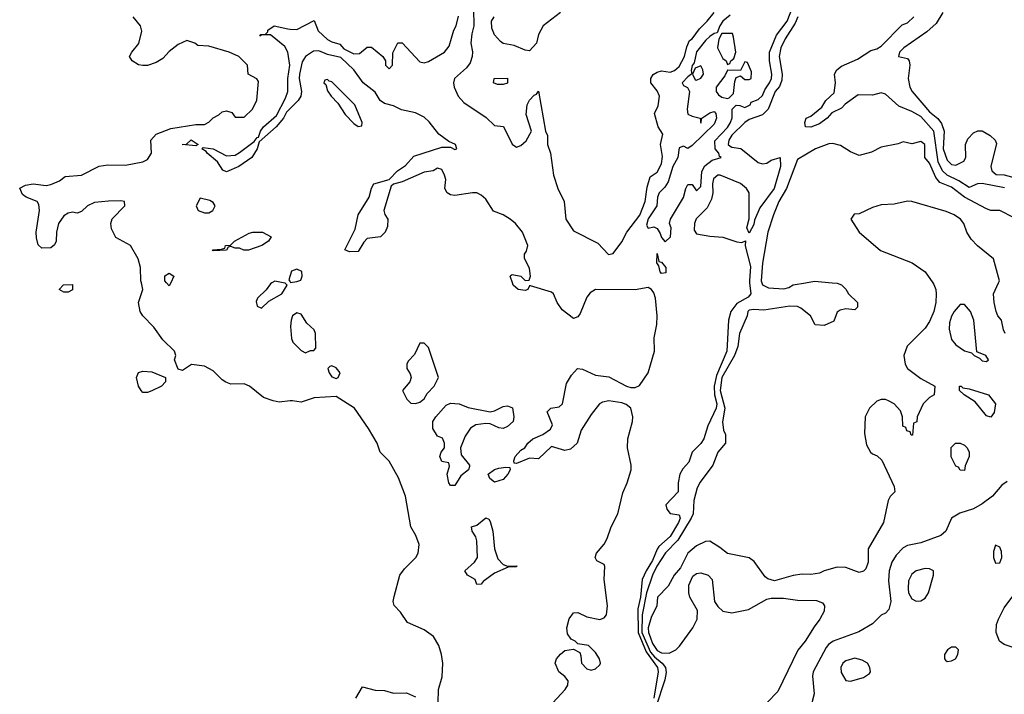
# Model space of a CAD drawing. Header units: inches. Extents: x 2380249 to 2585472, y 382747 to 546448.
# Tile 104 of 256: x 2418769 to 2423251, y 468128 to 471197. Entities that reach past the tile are written whole.
import ezdxf

# ---------------------------------------------------------------- set-up
doc = ezdxf.new("R2010")
doc.units = ezdxf.units.IN
doc.header["$MEASUREMENT"] = 0
for name, color, linetype in [('C4416', 7, 'Continuous'), ('C4417', 7, 'Continuous'), ('C4426', 7, 'Continuous'), ('C4427', 7, 'Continuous')]:
    doc.layers.add(name, color=color, linetype=linetype)

msp = doc.modelspace()

# ---------------------------------------------------------------- linework, layer by layer
at = {"layer": 'C4416', "color": 4}
for points, elevation in [([(2420000, 469462.8), (2419950, 469458), (2419923.3, 469463.3), (2419878.6, 469478.6), (2419815.3, 469530), (2419790, 469541.2), (2419730, 469539.3), (2419707.7, 469547.7), (2419690, 469559.3), (2419650, 469599.3), (2419610, 469620.9), (2419550.8, 469629.2), (2419510, 469602), (2419490, 469608), (2419474, 469650), (2419479, 469670), (2419473.2, 469690), (2419420.5, 469740.5), (2419378.9, 469798.9), (2419329.4, 469849.4), (2419317.2, 469870), (2419309.3, 469910.7), (2419329, 469970), (2419322.9, 470000)], 56), ([(2419456.8, 470000), (2419450, 469986), (2419437.7, 470000)], 52), ([(2419917.4, 470000), (2419910, 469995.3), (2419891, 469969), (2419852, 469930), (2419845.4, 469914.6), (2419850, 469894), (2419870, 469884.7), (2419903.2, 469916.8), (2419962, 469950), (2419986, 469990), (2419978, 469998), (2419968.4, 470000)], 56)]:
    msp.add_lwpolyline(points, dxfattribs=dict(at, elevation=elevation))
at = {"layer": 'C4416', "color": 4, "elevation": 56}
for points in [[(2418970, 469958), (2418948, 469970), (2418968.4, 469991.6), (2419010, 469992), (2419010, 469968), (2418990, 469958)], [(2419330, 469502), (2419322, 469510), (2419309.2, 469530), (2419301.2, 469570), (2419310, 469592), (2419330, 469598), (2419370, 469596), (2419432, 469570), (2419432, 469550), (2419414, 469530), (2419370, 469508.7), (2419350, 469502)]]:
    msp.add_lwpolyline(points, close=True, dxfattribs=at)
at = {"layer": 'C4417', "color": 4}
for points, elevation in [([(2419322.9, 470000), (2419320.9, 470010), (2419319, 470070), (2419309, 470110), (2419274, 470170), (2419206.6, 470206.6), (2419186.3, 470246.3), (2419184, 470270), (2419189.3, 470290.7), (2419248, 470350), (2419246, 470370), (2419230, 470374), (2419172.5, 470372.5), (2419110, 470365.2), (2419078, 470350), (2419050, 470324), (2419030, 470317.2), (2419010, 470321.2), (2418990, 470317.2), (2418970, 470305.2), (2418944.9, 470270), (2418936.3, 470230), (2418934.8, 470190), (2418927.3, 470172.7), (2418910, 470159), (2418870, 470158), (2418853.6, 470173.6), (2418845.1, 470205.1), (2418844.2, 470230), (2418859.5, 470330), (2418856.2, 470356.2), (2418848.7, 470370), (2418798, 470390), (2418782, 470402), (2418769, 470431), (2418796, 470444), (2418830, 470450.7), (2418890, 470442.8), (2418910, 470447.3), (2418950, 470464), (2418976.6, 470483.4), (2419050, 470490.5), (2419130, 470530.4), (2419170, 470537), (2419250, 470535.5), (2419330, 470551), (2419350, 470561), (2419369.3, 470590), (2419366.6, 470650), (2419390, 470676.3), (2419457.6, 470702.4), (2419570, 470720.7), (2419610, 470721), (2419630, 470731.3), (2419650, 470751.3), (2419676, 470764), (2419690, 470778), (2419710, 470782), (2419735.3, 470775.3), (2419750, 470754), (2419790, 470754), (2419828, 470790), (2419848.4, 470831.6), (2419856.4, 470916.4), (2419848.4, 470928.4), (2419808.9, 470948.9), (2419806, 470990), (2419766, 471030), (2419722, 471050), (2419630, 471076.2), (2419580.2, 471080.2), (2419566, 471090), (2419530, 471102), (2419490, 471084), (2419450, 471053.2), (2419419.9, 471020.1), (2419390, 471002.7), (2419350, 470989.3), (2419330, 470989.3), (2419310, 470992.7), (2419281.2, 471010), (2419268.7, 471030), (2419279, 471050), (2419311.6, 471088.4), (2419325.2, 471145.2), (2419319, 471170), (2419285.2, 471210)], 56), ([(2420000, 470793.8), (2419983.1, 470776.9), (2419970, 470749.3), (2419936.3, 470710), (2419858.8, 470641.2), (2419850, 470609.2), (2419825.5, 470570), (2419766, 470530), (2419710, 470505.2), (2419692.9, 470512.9), (2419669.2, 470550), (2419622, 470590), (2419618, 470598), (2419598, 470610), (2419604, 470616), (2419650, 470610.5), (2419710, 470578), (2419750, 470581.6), (2419770, 470592.7), (2419837, 470643), (2419850, 470661), (2419856.5, 470663.5), (2419865.1, 470690), (2419879.5, 470710), (2419938, 470762), (2419979.3, 470840.7), (2419989.6, 470870), (2419989.7, 470930), (2419998.4, 470990), (2419989.6, 471050), (2419975.2, 471075.2), (2419910, 471129.2), (2419871.6, 471128.4), (2419862, 471122), (2419866, 471130), (2419888.4, 471131.6), (2419898, 471142), (2419898, 471150), (2419928, 471170), (2419990, 471155.5), (2420000, 471155)], 52), ([(2419437.7, 470000), (2419429, 470010), (2419430, 470031.3), (2419450, 470044.7), (2419471.3, 470030), (2419456.8, 470000)], 52), ([(2419968.4, 470000), (2419930, 470008), (2419917.4, 470000)], 56), ([(2420000, 470033.1), (2419994, 470014), (2420000, 470005)], 56)]:
    msp.add_lwpolyline(points, dxfattribs=dict(at, elevation=elevation))
for points, elevation in [([(2419570, 470624), (2419509, 470630), (2419528.4, 470631.6), (2419550, 470650.4), (2419582, 470630)], 52), ([(2419590, 470386), (2419572, 470350), (2419582, 470330), (2419610, 470318), (2419630, 470318), (2419648, 470330), (2419658, 470350), (2419650, 470366), (2419634.6, 470374.6)], 56), ([(2419788.9, 470148.9), (2419770, 470158), (2419750, 470158), (2419730, 470166), (2419718, 470162), (2419710, 470148.7), (2419650, 470146), (2419646, 470150), (2419687.3, 470152.7), (2419702, 470158), (2419706, 470170), (2419728, 470172), (2419746, 470190), (2419813.6, 470226.4), (2419830, 470231), (2419874, 470230), (2419914, 470210), (2419902, 470190), (2419870.5, 470169.5), (2419810, 470149)], 52)]:
    msp.add_lwpolyline(points, close=True, dxfattribs=dict(at, elevation=elevation))
at = {"layer": 'C4426', "color": 4}
for points, elevation in [([(2421177, 468070), (2421252, 468150), (2421263.7, 468170), (2421266, 468190), (2421250, 468209.2), (2421222.7, 468230), (2421206, 468270), (2421212.7, 468290), (2421230, 468310.8), (2421250, 468326.8), (2421290, 468334), (2421318, 468318), (2421323.6, 468303.6), (2421326, 468270), (2421350, 468244.7), (2421370, 468238), (2421390, 468244.7), (2421410, 468262), (2421413.2, 468270), (2421408.7, 468290), (2421390, 468318), (2421358, 468350), (2421310, 468358), (2421298, 468370), (2421279, 468379), (2421263.2, 468403.2), (2421259.3, 468430), (2421270, 468471.3), (2421290, 468498.8), (2421310, 468500.7), (2421350, 468480.5), (2421410, 468468.7), (2421430, 468475.5), (2421440.5, 468490), (2421445.1, 468530), (2421429.6, 468650), (2421433, 468710), (2421430, 468719), (2421395.3, 468735.3), (2421389, 468750), (2421394, 468770), (2421429.3, 468810.7), (2421443.2, 468836.8), (2421460.5, 468890), (2421491.5, 468948.5), (2421514.6, 469045.4), (2421534.8, 469090), (2421552.3, 469150), (2421552.4, 469170), (2421535.8, 469250), (2421537.6, 469290), (2421558, 469370), (2421559.3, 469390), (2421550, 469429.4), (2421530, 469447.3), (2421510, 469454.5), (2421450, 469463.6), (2421422.3, 469457.7), (2421407.7, 469450), (2421370, 469401.2), (2421324.9, 469330), (2421306, 469270), (2421276.8, 469243.2), (2421250, 469237.2), (2421190, 469256), (2421130, 469199), (2421090, 469202), (2421030, 469178), (2421020.4, 469180.4), (2421018, 469190), (2421024, 469210), (2421050, 469238.8), (2421068.7, 469250), (2421082, 469270), (2421104, 469290), (2421150, 469310.7), (2421185.6, 469334.4), (2421193.6, 469353.6), (2421170, 469414), (2421186, 469430), (2421224.7, 469435.3), (2421239, 469450), (2421257.5, 469542.5), (2421280.2, 469579.8), (2421308, 469610), (2421330, 469606.8), (2421390, 469580.5), (2421450, 469572.7), (2421530.8, 469530), (2421550, 469523.6), (2421570, 469523.6), (2421590, 469533.7), (2421629.8, 469590), (2421658.5, 469690), (2421657.3, 469750), (2421669.7, 469810), (2421671, 469850), (2421663.5, 469930), (2421655.4, 469955.4), (2421644.5, 469970), (2421630, 469979.7), (2421570, 469968.2), (2421390, 469969.2), (2421364.9, 469955.1), (2421350, 469935.3), (2421319.8, 469860.2), (2421310, 469846), (2421290, 469838), (2421238, 469878), (2421216, 469910), (2421199, 469950), (2421190, 469957.2), (2421094, 469986), (2421090, 469986), (2421082, 469970), (2421070, 469965.2), (2421038, 469970), (2421015.3, 469990), (2421012, 470000)], 52), ([(2422091.4, 470000), (2422097.6, 469950), (2422085.1, 469934.9), (2422033.2, 469906.8), (2422005.7, 469870), (2421995.2, 469830), (2421988, 469690), (2421941.4, 469578.6), (2421930.8, 469530), (2421931.4, 469491.4), (2421941.8, 469450), (2421939.7, 469430), (2421901.3, 469350), (2421883.1, 469290), (2421870, 469269.4), (2421830.6, 469230), (2421815.1, 469184.9), (2421786.7, 469153.3), (2421774.4, 469130), (2421765.5, 469090), (2421766.8, 469050), (2421710.8, 468990), (2421714, 468970), (2421730, 468950.8), (2421770, 468944.7), (2421774.9, 468930), (2421768.2, 468910), (2421730, 468846.3), (2421678.9, 468801.1), (2421671, 468789), (2421650, 468736.2), (2421620.8, 468690), (2421602.7, 468650), (2421594.8, 468570), (2421582.6, 468517.4), (2421584.1, 468410), (2421620.7, 468320.7), (2421672.1, 468250), (2421675, 468230), (2421655.3, 468110)], 52), ([(2422467.3, 470000), (2422490, 469998), (2422510, 469991.3), (2422530, 469972), (2422542, 469950), (2422582, 469910), (2422582, 469890), (2422570, 469878), (2422530, 469882), (2422503.6, 469876.4), (2422490, 469866), (2422474.4, 469825.6), (2422430, 469806), (2422390, 469808.7), (2422368.7, 469850), (2422325.1, 469885.1), (2422310, 469892.3), (2422274.5, 469894.5), (2422155.8, 469875.8), (2422110, 469879.6), (2422090, 469876.2), (2422083, 469870), (2422080.7, 469850), (2422046, 469770), (2422037.1, 469710), (2422022.7, 469670), (2421965.5, 469570), (2421957.7, 469510), (2421978, 469430), (2421967.3, 469367.3), (2421972, 469330), (2421982, 469310), (2421982, 469270), (2421946, 469230), (2421924.4, 469170), (2421866.5, 469093.5), (2421852.7, 469067.3), (2421836.9, 469010), (2421834, 468950), (2421825.4, 468930), (2421764.2, 468830), (2421708.2, 468771.8), (2421669.6, 468710.4), (2421649.3, 468670), (2421621.9, 468590), (2421602.8, 468490), (2421601.2, 468410), (2421640.6, 468320.6), (2421658.7, 468298.7), (2421694, 468270), (2421708.4, 468250), (2421712, 468228), (2421706.2, 468193.8), (2421664.4, 468070)], 56), ([(2422924.7, 470000), (2422930, 469992), (2422938.8, 469970), (2422940.7, 469950), (2422939.3, 469910), (2422930.5, 469870.5), (2422910, 469824), (2422890, 469793.2), (2422808.6, 469711.4), (2422794, 469670), (2422799.1, 469630), (2422810.5, 469610.5), (2422870, 469564.7), (2422934, 469530), (2422932, 469490), (2422910, 469478), (2422882, 469450), (2422854, 469390), (2422852.7, 469367.3), (2422838, 469362), (2422832.7, 469307.3), (2422827.3, 469307.3), (2422822, 469322), (2422807.3, 469327.3), (2422802, 469342), (2422788.4, 469348.4), (2422788, 469390), (2422778, 469418), (2422749.5, 469449.5), (2422724.1, 469464.1), (2422710, 469469.3), (2422690, 469469.3), (2422670, 469461.2), (2422637.3, 469430), (2422617.3, 469390), (2422614.4, 469314.4), (2422623.5, 469263.5), (2422642, 469230), (2422650, 469222), (2422672.7, 469212.7), (2422692.7, 469192.7), (2422750, 469074), (2422752, 469050), (2422731.6, 469028.4), (2422722, 469010), (2422701, 468910), (2422630.8, 468790), (2422630.6, 468730), (2422620.7, 468699.3), (2422610, 468688.7), (2422590, 468682), (2422530, 468705.2), (2422490, 468706), (2422430.5, 468689.5), (2422410, 468679.3), (2422370, 468672.7), (2422330, 468675.1), (2422290, 468669.4), (2422204.7, 468644.7), (2422173.6, 468653.6), (2422162, 468662), (2422112.5, 468732.5), (2422090, 468748.7), (2421990, 468769), (2421956.6, 468796.6), (2421910, 468825.2), (2421890, 468823.7), (2421850, 468804.2), (2421810.4, 468770), (2421776.2, 468703.8), (2421748.2, 468670), (2421720.6, 468619.4), (2421672.2, 468570), (2421668.4, 468530), (2421642.8, 468477.2), (2421629.7, 468430), (2421630.7, 468410), (2421638, 468390), (2421650, 468359.7), (2421670, 468327.7), (2421690, 468316.2), (2421724.9, 468315.1), (2421755.1, 468330), (2421772.9, 468347.1), (2421833.2, 468430), (2421853.2, 468470), (2421854, 468510), (2421819, 468570), (2421814, 468590), (2421814.6, 468625.4), (2421833.6, 468666.4), (2421850, 468678), (2421870, 468681), (2421902, 468670), (2421921, 468650), (2421931.3, 468550), (2421947.1, 468527.1), (2421970, 468506), (2422010, 468498.8), (2422085.6, 468514.4), (2422170, 468561), (2422190, 468566), (2422245.4, 468565.4), (2422310, 468556), (2422395.3, 468555.3), (2422423.6, 468543.6), (2422432, 468530), (2422430, 468506), (2422411.3, 468470), (2422384.5, 468435.5), (2422344.7, 468370), (2422310.7, 468329.3), (2422219.8, 468140.2), (2422170.5, 468089.5)], 64), ([(2422147.1, 470000), (2422150, 469991.3), (2422177.5, 469977.5), (2422247, 469973), (2422270, 469978.8), (2422290, 469990.7), (2422345.2, 470000)], 56), ([(2423255.3, 469770), (2423246.3, 469786.3), (2423237.2, 469830), (2423221.2, 469850), (2423213.2, 469870), (2423205.2, 469910), (2423202, 469950), (2423224.2, 470000)], 64), ([(2420674, 468090), (2420675.1, 468150), (2420691.8, 468208.2), (2420695.1, 468270), (2420689.6, 468310), (2420677.4, 468350), (2420651.8, 468391.8), (2420610, 468421.3), (2420534.2, 468454.2), (2420501.6, 468501.6), (2420472.9, 468532.9), (2420469.2, 468550), (2420473.2, 468573.2), (2420499.5, 468670), (2420520.4, 468699.6), (2420572, 468750), (2420582, 468770), (2420587, 468810), (2420572.3, 468850), (2420549.4, 468890), (2420525.6, 469030), (2420492.5, 469112.5), (2420450, 469189.3), (2420409.6, 469229.6), (2420396.2, 469270), (2420357.2, 469337.2), (2420292.3, 469430), (2420210, 469482.7), (2420110, 469477.2), (2420050, 469458), (2420010, 469463.7), (2420000, 469462.8)], 56), ([(2423263.5, 469096.5), (2423239.8, 469080.2), (2423197.3, 469030), (2423150, 468994), (2423110, 468972), (2423048, 468952), (2423010.9, 468929.1), (2422984.7, 468870), (2422962, 468850), (2422870, 468817.2), (2422810, 468805.2), (2422790, 468794), (2422758.8, 468761.2), (2422738, 468730), (2422726, 468690), (2422724.1, 468644.1), (2422734.8, 468550), (2422725.4, 468514.6), (2422710, 468498), (2422690, 468488), (2422650.7, 468449.3), (2422587.9, 468412.1), (2422471, 468370), (2422450, 468355.1), (2422439.2, 468340.8), (2422380.5, 468230), (2422378, 468210), (2422384.9, 468130), (2422374, 468090)], 68), ([(2423332.7, 468327.3), (2423250, 468355.3), (2423229.4, 468369.4), (2423214, 468410), (2423214.6, 468445.4), (2423224, 468470), (2423250, 468522), (2423290, 468574)], 68), ([(2420299.3, 468110), (2420330, 468162), (2420387.1, 468147.1), (2420430, 468144.9), (2420470, 468133.4), (2420530, 468134.8), (2420570, 468117.3)], 56)]:
    msp.add_lwpolyline(points, dxfattribs=dict(at, elevation=elevation))
for points, elevation in [([(2420030, 469864), (2420011.3, 469850), (2420004.9, 469830), (2420002, 469802), (2420006.4, 469746.4), (2420012, 469730), (2420050, 469692), (2420070, 469682), (2420092, 469692), (2420108, 469692), (2420116.4, 469703.6), (2420115.3, 469770), (2420110, 469786), (2420076.4, 469816.4), (2420050, 469858)], 56), ([(2423070, 469902), (2423050, 469902), (2423022.8, 469870), (2423010, 469848), (2423001.1, 469818.9), (2422999.1, 469790), (2423010, 469742), (2423030, 469718), (2423070, 469691.3), (2423102, 469682), (2423114, 469670), (2423138, 469658), (2423150, 469644.7), (2423170, 469642), (2423178, 469650), (2423166, 469670), (2423126, 469686), (2423112, 469830), (2423097.2, 469870)], 68), ([(2420610, 469726), (2420590, 469726), (2420565.4, 469674.6), (2420536.9, 469643.1), (2420531.3, 469630), (2420531.3, 469610), (2420546.4, 469586.4), (2420550.9, 469569.1), (2420544.7, 469550), (2420512, 469510), (2420531.1, 469471.1), (2420550, 469452), (2420570, 469451.3), (2420590, 469458), (2420610, 469472), (2420623.2, 469496.8), (2420655.3, 469530), (2420675.3, 469570), (2420630, 469706)], 56), ([(2420190, 469622), (2420181, 469619), (2420172, 469610), (2420178, 469590), (2420190, 469572), (2420210, 469564.7), (2420218, 469570), (2420228, 469590), (2420210, 469614)], 56), ([(2423190, 469388.7), (2423170, 469395.3), (2423118.6, 469458.6), (2423068, 469490), (2423046, 469510), (2423046, 469530), (2423054, 469530), (2423062, 469522), (2423090, 469518), (2423178, 469490), (2423211, 469450), (2423204.7, 469410)], 64), ([(2420910, 469413.4), (2420930, 469417.3), (2420970, 469437.3), (2420990, 469441), (2421012, 469432), (2421018.8, 469390), (2421014.8, 469370), (2420990, 469346), (2420970, 469338), (2420950, 469340.7), (2420910, 469358), (2420890, 469360.7), (2420845.2, 469354.8), (2420820.7, 469339.3), (2420796.8, 469303.2), (2420774.8, 469250), (2420778, 469218), (2420816, 469170), (2420816, 469164), (2420812, 469150), (2420777.3, 469122.7), (2420750, 469078), (2420730, 469078), (2420722, 469090), (2420715.3, 469130), (2420726, 469166), (2420722, 469182), (2420690, 469188), (2420682, 469210), (2420688, 469230), (2420702, 469250), (2420702, 469270), (2420693.2, 469293.2), (2420670, 469302), (2420650, 469338), (2420649.6, 469370), (2420663.7, 469390), (2420710, 469444), (2420730, 469452.4), (2420770, 469450.4), (2420810, 469433.4)], 52), ([(2423070, 469146), (2423050, 469148), (2423042, 469162), (2423030, 469166), (2423008.9, 469208.9), (2423008.4, 469251.6), (2423028.9, 469271.1), (2423050, 469271.3), (2423070, 469262), (2423082, 469250), (2423091.3, 469230), (2423091.3, 469210), (2423072.7, 469167.3)], 64), ([(2420930, 469094), (2420908.7, 469110), (2420902, 469130), (2420929.6, 469150.4), (2420950, 469157.3), (2420982, 469162), (2420999.6, 469159.6), (2421002, 469150), (2420991.3, 469130), (2420970, 469105.2)], 52), ([(2420990, 468711.3), (2421032.7, 468712.7), (2421028.4, 468708.4), (2420992.7, 468707.3), (2420930, 468679), (2420878.8, 468641.2), (2420870, 468629), (2420850, 468628), (2420842, 468650), (2420808, 468670), (2420795.3, 468690), (2420839, 468730), (2420853.2, 468750), (2420850, 468826), (2420845.2, 468845.2), (2420828.7, 468870), (2420826, 468890), (2420850, 468898), (2420890, 468931.3), (2420904.7, 468924.7), (2420910, 468914), (2420922, 468870), (2420930.4, 468790), (2420945.2, 468745.2), (2420970, 468718)], 52), ([(2423210, 468806), (2423202, 468778), (2423201, 468750), (2423210, 468724.7), (2423230, 468726), (2423239, 468750), (2423237.2, 468777.2), (2423230, 468798)], 72), ([(2422890, 468701.2), (2422850, 468689.2), (2422830, 468674), (2422814.9, 468645.1), (2422812.4, 468610), (2422814.4, 468590), (2422830, 468562.4), (2422850, 468552.2), (2422870, 468554), (2422890, 468566), (2422905.1, 468590), (2422929, 468670), (2422928, 468690), (2422910, 468699)], 72), ([(2423030, 468342), (2423010, 468342), (2422992, 468330), (2422978, 468310), (2422978, 468290), (2422983.5, 468283.5), (2422990, 468278), (2423010, 468281), (2423028, 468290), (2423039, 468310), (2423042, 468330)], 72), ([(2422570, 468292.3), (2422530, 468281.2), (2422516, 468270), (2422507.3, 468250), (2422507.5, 468227.5), (2422530, 468191.3), (2422550, 468187.3), (2422610, 468204), (2422636.5, 468223.5), (2422642, 468230), (2422639, 468250), (2422628.7, 468270), (2422604.1, 468284.1)], 72)]:
    msp.add_lwpolyline(points, close=True, dxfattribs=dict(at, elevation=elevation))
at = {"layer": 'C4427', "color": 4}
for points, elevation in [([(2422002.7, 471217.3), (2421969.6, 471190), (2421956, 471170), (2421943.1, 471136.9), (2421930, 471134), (2421910, 471120.7), (2421890, 471102), (2421850, 471050.5), (2421838.6, 471001.4), (2421829.5, 470989.5), (2421825.6, 470965.6), (2421828.9, 470951.1), (2421810, 470938), (2421784, 470910), (2421790, 470898), (2421808.9, 470888.9), (2421818, 470870), (2421806.6, 470790), (2421810, 470768), (2421830, 470758), (2421866, 470750), (2421870, 470726), (2421874, 470750), (2421910, 470774), (2421930, 470779), (2421937.2, 470770), (2421941.2, 470750), (2421930, 470722), (2421830, 470624.7), (2421810, 470611.3), (2421790, 470622), (2421770, 470614), (2421764.5, 470570), (2421741.3, 470530), (2421720.9, 470459.1), (2421704.8, 470435.2), (2421679.5, 470410), (2421672.3, 470390), (2421669.5, 470350), (2421630, 470290.7), (2421622, 470262), (2421628.9, 470248.9), (2421655.3, 470255.3), (2421670, 470248), (2421684.7, 470224.7), (2421690, 470206), (2421707.3, 470187.3), (2421731, 470210), (2421734.8, 470250), (2421726, 470270), (2421731, 470290), (2421791, 470389), (2421801, 470430), (2421810, 470448), (2421830, 470448), (2421850, 470418), (2421870, 470438), (2421873.2, 470506.8), (2421888, 470532), (2421921.6, 470558.4), (2421962, 470570), (2421954.4, 470574.4), (2421950.6, 470590), (2421934, 470610), (2421933.2, 470646.8), (2421990, 470707.3), (2422004, 470730), (2422011.6, 470751.6), (2422012, 470790), (2422030, 470808), (2422047.3, 470807.3), (2422070, 470798), (2422094, 470810), (2422098, 470822), (2422130, 470834), (2422150, 470853.2), (2422161.1, 470878.9), (2422182.4, 470910), (2422191.5, 470930), (2422192.7, 470950), (2422181.3, 471010), (2422182, 471050), (2422213.5, 471126.5), (2422262, 471190), (2422286.9, 471253.1)], 48), ([(2420000, 471155), (2420030, 471153.4), (2420110, 471194), (2420126.9, 471146.9), (2420170, 471106.8), (2420190, 471096), (2420226, 471086), (2420244.5, 471064.5), (2420290, 471042), (2420316, 471044), (2420350, 471072), (2420370, 471072), (2420422, 471030), (2420434, 471010), (2420434, 470990), (2420450, 470974), (2420466, 470990), (2420467.3, 471047.3), (2420490, 471092), (2420510, 471092), (2420590, 471006), (2420610, 471001), (2420630, 471006.8), (2420702, 471050), (2420723.2, 471076.8), (2420745.2, 471150), (2420756, 471170), (2420766, 471214)], 52), ([(2420834.4, 471245.6), (2420836.3, 471170), (2420826.4, 471133.6), (2420823, 471090), (2420830.5, 471050.5), (2420828.2, 471030), (2420818.8, 471001.2), (2420802, 470978), (2420747.7, 470930), (2420744, 470910), (2420747.3, 470890), (2420765.5, 470850), (2420790, 470820.7), (2420892, 470752), (2420930, 470716), (2420971.1, 470711.1), (2421010, 470631.3), (2421030, 470618), (2421050, 470624.7), (2421073.8, 470646.2), (2421099, 470690), (2421074.6, 470765.4), (2421079, 470810), (2421089.4, 470830.6), (2421110, 470854), (2421122, 470858), (2421130, 470872), (2421162.8, 470690), (2421170.7, 470670), (2421171, 470630), (2421184.7, 470590), (2421198.8, 470490), (2421218.8, 470430), (2421247.7, 470370), (2421255.5, 470290), (2421290, 470236.3), (2421400.3, 470180.3), (2421449.2, 470129.2), (2421470, 470133.4), (2421510, 470186), (2421532.9, 470230), (2421591.7, 470308.3), (2421616, 470370), (2421624.4, 470435.6), (2421638, 470482), (2421670, 470504), (2421690, 470542), (2421694.5, 470574.5), (2421685.2, 470630), (2421696.5, 470676.5), (2421675.3, 470710), (2421659, 470770), (2421674.8, 470805.2), (2421680.9, 470850), (2421670, 470873.2), (2421641.2, 470910), (2421641.2, 470930), (2421652.3, 470947.7), (2421670, 470958.8), (2421690, 470964), (2421730, 470959.1), (2421750, 470966), (2421770, 470983.8), (2421795.1, 471030), (2421805.8, 471074.2), (2421818, 471102), (2421830, 471110.8), (2421863.5, 471156.5), (2421898.4, 471190), (2421929.3, 471230)], 52), ([(2421230.5, 471229.5), (2421151, 471170), (2421130.8, 471130), (2421121, 471090), (2421090, 471055.3), (2421070, 471059), (2421020.2, 471080.2), (2420969.2, 471089.2), (2420958, 471098), (2420930, 471128), (2420918.6, 471158.6), (2420917.2, 471190), (2420929, 471210)], 52), ([(2422311.6, 471210), (2422299, 471181), (2422252.7, 471110), (2422234, 471070), (2422225.2, 471030), (2422239.6, 470950), (2422238.5, 470921.5), (2422227.3, 470892.7), (2422207.7, 470870), (2422176.5, 470790), (2422150, 470763.9), (2422090, 470743.1), (2422070.3, 470730), (2422010, 470672.3), (2421996.9, 470650), (2421994.4, 470630), (2422002.7, 470622.7), (2422010, 470618), (2422051.7, 470611.7), (2422130, 470548.2), (2422150, 470542), (2422170, 470544), (2422190, 470558.8), (2422230.7, 470570), (2422232.2, 470530), (2422203.7, 470430), (2422138, 470342), (2422114, 470286), (2422110, 470266), (2422090, 470226), (2422078, 470250), (2422088.9, 470291.1), (2422089, 470410), (2422077.2, 470430), (2422050, 470452), (2421958, 470490), (2421946.8, 470490), (2421926.6, 470473.4), (2421922.7, 470450), (2421924.6, 470410), (2421918.5, 470381.5), (2421898.5, 470341.5), (2421848.2, 470291.8), (2421841.1, 470270), (2421839.3, 470239.3), (2421850, 470223), (2421910, 470212.2), (2421970, 470208.7), (2422033.6, 470186.4), (2422056.4, 470183.6), (2422072, 470192), (2422071.6, 470168.4), (2422094.8, 470074.8), (2422090.2, 470010), (2422091.4, 470000)], 52), ([(2423251.8, 470431.8), (2423150, 470452.8), (2423129.2, 470450.8), (2423090, 470433.3), (2423043.6, 470463.6), (2422989.9, 470489.9), (2422969.9, 470509.9), (2422949.8, 470550), (2422929.6, 470690), (2422870, 470756.3), (2422830, 470779.5), (2422770, 470803.7), (2422710, 470859), (2422690, 470864), (2422650, 470854), (2422584.9, 470855.1), (2422526.8, 470813.2), (2422510, 470795.3), (2422466, 470774), (2422444.7, 470750), (2422410, 470724), (2422370, 470708.7), (2422346, 470710), (2422342, 470730), (2422348.7, 470750), (2422370, 470758), (2422420.4, 470799.6), (2422438, 470830), (2422476, 470864), (2422482, 470910), (2422478, 470950), (2422488.7, 470970), (2422510, 470986), (2422582.5, 471017.5), (2422642.5, 471057.5), (2422670, 471064.9), (2422690, 471077.3), (2422786, 471174), (2422810, 471182.8), (2422839, 471210)], 52), ([(2422971.6, 471230), (2422940.1, 471179.9), (2422897.5, 471142.5), (2422794, 471070), (2422774, 471050), (2422769.3, 471029.3), (2422810, 471021.2), (2422818, 471010), (2422820.5, 470990), (2422812.6, 470930), (2422821.1, 470890), (2422831.3, 470870), (2422910, 470777.6), (2422947.7, 470747.7), (2422965.3, 470725.3), (2422976.3, 470690), (2422972.8, 470610), (2422990, 470559), (2423010, 470539), (2423030, 470535.3), (2423066.4, 470553.6), (2423076, 470570), (2423074.4, 470630), (2423084.2, 470655.8), (2423110, 470682.4), (2423130, 470691.8), (2423150, 470691.6), (2423186.6, 470670), (2423209.2, 470650), (2423214.6, 470634.6), (2423188.7, 470530), (2423194, 470510), (2423212.9, 470492.9), (2423250, 470492), (2423310, 470474.5)], 48), ([(2421012, 470000), (2421002, 470030), (2421005.6, 470034.4), (2421010, 470038), (2421050, 470031), (2421070, 470011.3), (2421088, 470012), (2421094, 470030), (2421090, 470066), (2421067.3, 470112.7), (2421066, 470130), (2421076.4, 470143.6), (2421082, 470170), (2421057.2, 470230), (2421025.2, 470270), (2421001.2, 470290), (2420970, 470309.4), (2420926.3, 470326.3), (2420890, 470381.2), (2420870, 470399.3), (2420850, 470409.3), (2420830, 470409.3), (2420750, 470397.2), (2420730, 470401.2), (2420715.3, 470410), (2420704, 470430), (2420708.7, 470470), (2420702, 470490), (2420690, 470515.3), (2420670, 470522), (2420651, 470509), (2420610, 470503.7), (2420510, 470459.5), (2420470, 470449), (2420460.5, 470439.5), (2420426.8, 470330), (2420430.9, 470310.9), (2420444.7, 470290), (2420443.6, 470256.4), (2420432, 470230), (2420410.6, 470209.4), (2420350, 470202), (2420334.8, 470185.2), (2420310, 470142), (2420270, 470141.2), (2420249, 470150), (2420296.2, 470243.8), (2420309.3, 470310), (2420359.5, 470390), (2420369.6, 470430.4), (2420381.2, 470450), (2420450, 470470.7), (2420489.4, 470510), (2420525.8, 470534.2), (2420563.3, 470576.7), (2420690, 470617.3), (2420730, 470618), (2420750, 470606.8), (2420758, 470610), (2420753.2, 470630), (2420722.7, 470642.7), (2420676.4, 470676.4), (2420632.7, 470732.7), (2420610, 470753.6), (2420570, 470773.6), (2420507.5, 470787.5), (2420470, 470805.2), (2420430, 470816), (2420410, 470829.3), (2420387.7, 470867.7), (2420332, 470910), (2420289.7, 470969.7), (2420230, 471026), (2420170, 471039.5), (2420130, 471055.6), (2420106, 471054), (2420070.5, 471030), (2420054.4, 471005.6), (2420042.4, 470950), (2420041.3, 470930), (2420052.2, 470870), (2420048, 470850), (2420036.3, 470830), (2420000, 470793.8)], 52), ([(2423295.5, 470295.5), (2423230, 470329.2), (2423190, 470329.2), (2423170, 470337.2), (2423069.9, 470389.9), (2423010, 470436), (2422957.4, 470457.4), (2422938.9, 470478.9), (2422910, 470545.2), (2422888.7, 470570), (2422889.2, 470630), (2422870, 470643.7), (2422830, 470633.2), (2422790, 470641.2), (2422767.5, 470632.5), (2422690, 470618), (2422645.8, 470594.2), (2422590, 470579.3), (2422550, 470596), (2422504.8, 470624.8), (2422470, 470634.5), (2422452.1, 470632.1), (2422391, 470610), (2422310, 470560.9), (2422259.6, 470430), (2422224.9, 470370), (2422200.3, 470310), (2422174.6, 470230), (2422150.4, 470090), (2422143.8, 470010), (2422147.1, 470000)], 56), ([(2423224.2, 470000), (2423228.7, 470010), (2423201.2, 470110), (2423128.4, 470168.4), (2423099.2, 470199.2), (2423079.7, 470230), (2423066, 470270), (2423051.6, 470290), (2423022.7, 470310), (2422985.3, 470325.3), (2422830, 470369.5), (2422810, 470371.6), (2422750, 470357.6), (2422690, 470354.5), (2422650, 470342.7), (2422590, 470314), (2422567.1, 470312.9), (2422552, 470290), (2422590.8, 470230), (2422687.3, 470147.3), (2422830.7, 470090.7), (2422890.8, 470050.8), (2422924.7, 470000)], 64), ([(2420000, 470005), (2420002, 470002), (2420030, 470006), (2420048.4, 470011.6), (2420055.3, 470030), (2420052.5, 470052.5), (2420030, 470062), (2420006.4, 470053.6), (2420000, 470033.1)], 56), ([(2422345.2, 470000), (2422387.1, 470007.1), (2422467.3, 470000)], 56)]:
    msp.add_lwpolyline(points, dxfattribs=dict(at, elevation=elevation))
for points, elevation in [([(2422010, 471135.3), (2421964.7, 471135.3), (2421950.9, 471109.1), (2421944.9, 471070), (2421970, 471021), (2421984.7, 471010), (2421990, 470994), (2422002, 470998), (2422006, 471010), (2422019, 471021), (2422028.7, 471050), (2422018, 471118), (2422014, 471134)], 48), ([(2421870, 470988), (2421843.6, 470976.4), (2421832, 470950), (2421843.6, 470923.6), (2421850, 470922), (2421870, 470932), (2421882, 470950), (2421879, 470970)], 48), ([(2422070, 471006), (2422050, 470966), (2421990, 470968), (2421978, 470942), (2421938.8, 470890), (2421938.8, 470870), (2421950, 470856), (2421964.9, 470844.9), (2421990, 470838.8), (2421998.6, 470841.4), (2422018.6, 470861.4), (2422024, 470916), (2422030, 470934), (2422050, 470942), (2422070, 470926), (2422090, 470924.7), (2422098, 470930), (2422100.4, 470960.4), (2422082, 471002)], 48), ([(2420170, 470926), (2420158, 470922), (2420154, 470910), (2420162, 470902), (2420170, 470874), (2420186, 470850), (2420217.3, 470817.3), (2420250, 470766), (2420290, 470724.7), (2420310, 470712), (2420326, 470714), (2420328, 470730), (2420294, 470810), (2420190, 470915.3), (2420178, 470918)], 56), ([(2420970, 470902), (2420943.1, 470903.1), (2420926, 470910), (2420928, 470930), (2420990, 470930.8), (2420990, 470908.7)], 52), ([(2421690, 470042), (2421684, 470050), (2421678, 470078), (2421668.4, 470091.6), (2421670, 470134), (2421678, 470098), (2421690, 470094), (2421710.7, 470070.7), (2421710, 470046)], 48)]:
    msp.add_lwpolyline(points, close=True, dxfattribs=dict(at, elevation=elevation))

doc.saveas('drawing.dxf')
